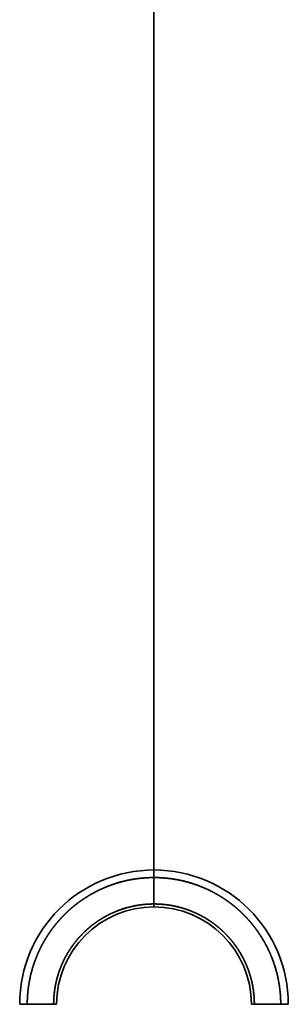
# Model space of a CAD drawing. Extents: x -109 to 1794, y -75 to 1441.
# Tile 3 of 5: x 532 to 657, y 167 to 622. Entities that reach past the tile are written whole.
import ezdxf

# ---------------------------------------------------------------- set-up
doc = ezdxf.new("R2010")
doc.units = 0
doc.layers.get('0').update_dxf_attribs({"lineweight": 13})

# ---------------------------------------------------------------- blocks, each defined once
blk = doc.blocks.new('BLOCK136')
at = {"color": 7, "lineweight": 35}
for p, q in [((0, 340.01), (0, 21.21)), ((0, 21.21), (0, 340.01)), ((0, 21.21), (0, -21.21)), ((0, -21.21), (0, 21.21)), ((0, -21.21), (0, -192.94)), ((0, -192.94), (0, -21.21))]:
    blk.add_line(p, q, dxfattribs=at)
at = {"color": 7, "lineweight": 35, "ltscale": 0.087373}
for p, q in [((0, -196.43), (0, -192.94)), ((0, -192.94), (0, -196.43))]:
    blk.add_line(p, q, dxfattribs=at)
at = {"color": 7, "lineweight": 35, "ltscale": 0.30498}
for p, q in [((0, -208.63), (0, -196.43)), ((0, -196.43), (0, -208.63))]:
    blk.add_line(p, q, dxfattribs=at)
at = {"color": 7, "lineweight": 35, "ltscale": 0.034269}
for p, q in [((0, -208.63), (0, -210)), ((0, -210), (0, -208.63))]:
    blk.add_line(p, q, dxfattribs=at)
at = {"color": 7, "lineweight": 35, "ltscale": 0.304803}
for p, q in [((-46.38, -255), (-58.57, -254.96)), ((-46.38, -255), (-58.57, -254.96)), ((58.57, -254.96), (46.38, -255)), ((58.57, -254.96), (46.38, -255))]:
    blk.add_line(p, q, dxfattribs=at)
at = {"color": 7, "lineweight": 35}
for centre, radius, start, end in [((-0.01, -254.99), 62.06, 89.9934, 179.9586), ((-0.01, -254.99), 62.06, 89.9934, 179.9586), ((0.01, -254.99), 62.06, 0.0414, 90.0066), ((0.01, -254.99), 62.06, 0.0414, 90.0066), ((0, -255), 45, 90, 179.9824), ((0, -255), 45, 90.0003, 179.9821), ((0, -255), 45, 0.0179, 89.9997), ((0, -255), 45, 0.0176, 90), ((-63.51, -1408.3), 1153.35, 89.75473, 89.92847), ((-63.51, -1406.29), 1151.34, 89.75426, 89.9283), ((-46.13, -179.86), 75.13, 269.8141, 270.8636), ((-46.13, -179.65), 75.34, 269.8145, 270.8611), ((46.13, -179.65), 75.34, 269.1389, 270.1855), ((46.13, -179.86), 75.13, 269.1364, 270.1859), ((63.51, -1408.3), 1153.35, 90.07153, 90.24527), ((63.51, -1406.29), 1151.34, 90.0717, 90.24574)]:
    blk.add_arc(centre, radius, start, end, dxfattribs=at)
for points, knots in [([(-58.57, -254.96), (-58.57, -254.95), (-58.57, -254.93), (-58.57, -254.92), (-58.57, -254.89), (-58.57, -254.86), (-58.57, -254.85), (-58.57, -254.81), (-58.57, -254.77), (-58.57, -254.74), (-58.57, -254.63), (-58.57, -254.51), (-58.57, -254.45), (-58.56, -254.25), (-58.56, -254.05), (-58.56, -253.91), (-58.55, -253.34), (-58.53, -252.77), (-58.51, -252.31), (-58.48, -251.81), (-58.45, -251.31), (-58.45, -251.25), (-58.44, -251.15), (-58.43, -251.04), (-58.43, -251.01), (-58.42, -250.91), (-58.42, -250.81), (-58.41, -250.76), (-58.41, -250.69), (-58.4, -250.61), (-58.4, -250.59), (-58.4, -250.54), (-58.39, -250.48), (-58.39, -250.46), (-58.38, -250.32), (-58.37, -250.19), (-58.36, -250.11), (-58.35, -249.9), (-58.33, -249.69), (-58.32, -249.59), (-58.28, -249.18), (-58.24, -248.77), (-58.2, -248.47), (-58.13, -247.86), (-58.05, -247.25), (-58.01, -246.94), (-57.79, -245.41), (-57.52, -243.89), (-57.28, -242.69), (-56.61, -239.81), (-55.77, -236.99), (-55.21, -235.35), (-54.41, -233.25), (-53.51, -231.2), (-53.31, -230.74), (-52.42, -228.82), (-51.44, -226.94), (-50.65, -225.54), (-49.75, -224.06), (-48.8, -222.63), (-48.73, -222.52), (-48.63, -222.36), (-48.52, -222.21), (-48.49, -222.17), (-48.43, -222.07), (-48.36, -221.98), (-48.33, -221.93), (-48.26, -221.82), (-48.19, -221.72), (-48.16, -221.68), (-48.12, -221.62), (-48.07, -221.55), (-48.05, -221.53), (-48.02, -221.48), (-47.98, -221.43), (-47.96, -221.4), (-47.9, -221.31), (-47.84, -221.22), (-47.78, -221.14), (-47.69, -221.01), (-47.59, -220.87), (-47.53, -220.79), (-47.45, -220.68), (-47.37, -220.57), (-47.34, -220.53), (-47.29, -220.46), (-47.24, -220.38), (-47.22, -220.36), (-46.99, -220.05), (-46.76, -219.74), (-46.54, -219.45), (-46.12, -218.9), (-45.67, -218.34), (-45.46, -218.08), (-45.01, -217.53), (-44.56, -217), (-44.31, -216.71), (-44.03, -216.39), (-43.76, -216.08), (-43.71, -216.02), (-43.61, -215.91), (-43.5, -215.8), (-43.45, -215.74), (-42.45, -214.63), (-41.41, -213.55), (-40.39, -212.56), (-39.07, -211.35), (-37.71, -210.2), (-37.43, -209.96), (-37, -209.61), (-36.57, -209.26), (-36.43, -209.15), (-36.14, -208.92), (-35.85, -208.69), (-35.7, -208.58), (-35.38, -208.33), (-35.06, -208.09), (-34.88, -207.95), (-34.39, -207.6), (-33.88, -207.23), (-33.55, -207), (-32.95, -206.58), (-32.35, -206.18), (-32.08, -206), (-31.65, -205.72), (-31.23, -205.46), (-31.09, -205.37), (-28.21, -203.57), (-25.17, -201.97), (-22.2, -200.66), (-18.23, -199.22), (-14.08, -198.14), (-13.11, -197.9), (-11.16, -197.48), (-9.18, -197.14), (-8.19, -196.99), (-5.97, -196.71), (-3.73, -196.53), (-2.49, -196.46), (-1.24, -196.43), (0, -196.43)], [0, 0, 0, 0, 0, 0, 0.115141, 0.115141, 0.115141, 0.230283, 0.230283, 0.230283, 0.460566, 0.460566, 0.460566, 1.197746, 1.197746, 1.197746, 2.195952, 2.195952, 2.195952, 6.080865, 6.080865, 6.080865, 6.518006, 6.518006, 6.518006, 6.984838, 6.984838, 6.984838, 7.425525, 7.425525, 7.425525, 7.644135, 7.644135, 7.644135, 7.862745, 7.862745, 7.862745, 8.774061, 8.774061, 8.774061, 9.648291, 9.648291, 9.648291, 12.271219, 12.271219, 12.271219, 14.894146, 14.894146, 14.894146, 25.50248, 25.50248, 25.50248, 40.65178, 40.65178, 40.65178, 45.001995, 45.001995, 45.001995, 59.164211, 59.164211, 59.164211, 60.255123, 60.255123, 60.255123, 60.837589, 60.837589, 60.837589, 61.395805, 61.395805, 61.395805, 61.959774, 61.959774, 61.959774, 62.234615, 62.234615, 62.234615, 62.509456, 62.509456, 62.509456, 63.22039, 63.22039, 63.22039, 63.959059, 63.959059, 63.959059, 64.331525, 64.331525, 64.331525, 64.716234, 64.716234, 64.716234, 67.708965, 67.708965, 67.708965, 70.140041, 70.140041, 70.140041, 73.080514, 73.080514, 73.080514, 73.745834, 73.745834, 73.745834, 74.411153, 74.411153, 74.411153, 86.871037, 86.871037, 86.871037, 90.155972, 90.155972, 90.155972, 91.798455, 91.798455, 91.798455, 93.447761, 93.447761, 93.447761, 95.414862, 95.414862, 95.414862, 98.563738, 98.563738, 98.563738, 101.133023, 101.133023, 101.133023, 102.800596, 102.800596, 102.800596, 131.025699, 131.025699, 131.025699, 139.547971, 139.547971, 139.547971, 148.017215, 148.017215, 148.017215, 158.524979, 158.524979, 158.524979, 158.524979, 158.524979, 158.524979]), ([(0, -196.43), (-4.26, -196.43), (-8.53, -196.82), (-12.73, -197.59), (-19, -199.35), (-24.88, -201.91), (-26.88, -202.9), (-29.48, -204.33), (-31.96, -205.92), (-32.58, -206.33), (-33.5, -206.96), (-34.4, -207.6), (-34.7, -207.82), (-35.3, -208.26), (-35.88, -208.72), (-36.17, -208.94), (-36.66, -209.33), (-37.14, -209.72), (-37.33, -209.88), (-37.72, -210.2), (-38.1, -210.52), (-38.29, -210.69), (-38.76, -211.09), (-39.22, -211.51), (-39.5, -211.76), (-40.04, -212.26), (-40.58, -212.78), (-40.85, -213.03), (-42.36, -214.52), (-43.81, -216.08), (-44.96, -217.41), (-46.25, -219.03), (-47.46, -220.69), (-47.66, -220.96), (-47.87, -221.26), (-48.08, -221.57), (-48.11, -221.6), (-48.19, -221.72), (-48.27, -221.83), (-48.32, -221.91), (-48.4, -222.03), (-48.48, -222.14), (-48.5, -222.18), (-48.55, -222.26), (-48.61, -222.33), (-48.63, -222.37), (-48.76, -222.57), (-48.89, -222.76), (-48.99, -222.91), (-49.36, -223.49), (-49.73, -224.07), (-49.99, -224.49), (-51.78, -227.46), (-53.36, -230.58), (-54.54, -233.35), (-56.27, -238.25), (-57.46, -243.34), (-57.85, -245.5), (-58.16, -247.74), (-58.35, -249.99), (-58.36, -250.05), (-58.37, -250.17), (-58.38, -250.3), (-58.38, -250.36), (-58.39, -250.49), (-58.4, -250.61), (-58.41, -250.69), (-58.42, -250.87), (-58.43, -251.05), (-58.44, -251.18), (-58.47, -251.65), (-58.5, -252.13), (-58.52, -252.48), (-58.54, -253.01), (-58.55, -253.54), (-58.55, -253.72), (-58.56, -253.98), (-58.56, -254.25), (-58.56, -254.34), (-58.57, -254.47), (-58.57, -254.6), (-58.57, -254.65), (-58.57, -254.73), (-58.57, -254.82), (-58.57, -254.87), (-58.57, -254.92), (-58.57, -254.96)], [0, 0, 0, 0, 0, 0, 29.876207, 29.876207, 29.876207, 45.918285, 45.918285, 45.918285, 51.32747, 51.32747, 51.32747, 54.051175, 54.051175, 54.051175, 56.77488, 56.77488, 56.77488, 58.607229, 58.607229, 58.607229, 60.439579, 60.439579, 60.439579, 63.138811, 63.138811, 63.138811, 65.838043, 65.838043, 65.838043, 78.509598, 78.509598, 78.509598, 80.869749, 80.869749, 80.869749, 81.208697, 81.208697, 81.208697, 81.886612, 81.886612, 81.886612, 82.22557, 82.22557, 82.22557, 82.564527, 82.564527, 82.564527, 83.920319, 83.920319, 83.920319, 87.576213, 87.576213, 87.576213, 109.173062, 109.173062, 109.173062, 124.696994, 124.696994, 124.696994, 125.138957, 125.138957, 125.138957, 125.580929, 125.580929, 125.580929, 125.989244, 125.989244, 125.989244, 126.873175, 126.873175, 126.873175, 129.375194, 129.375194, 129.375194, 130.626229, 130.626229, 130.626229, 131.251761, 131.251761, 131.251761, 131.564531, 131.564531, 131.564531, 131.877302, 131.877302, 131.877302, 131.877302, 131.877302, 131.877302]), ([(0, -196.43), (4.26, -196.43), (8.53, -196.82), (12.73, -197.59), (19, -199.35), (24.88, -201.91), (26.88, -202.9), (29.48, -204.33), (31.96, -205.92), (32.58, -206.33), (33.5, -206.96), (34.4, -207.6), (34.7, -207.82), (35.3, -208.26), (35.88, -208.72), (36.17, -208.94), (36.66, -209.33), (37.14, -209.72), (37.33, -209.88), (37.72, -210.2), (38.1, -210.52), (38.29, -210.69), (38.76, -211.09), (39.22, -211.51), (39.5, -211.76), (40.04, -212.26), (40.58, -212.78), (40.85, -213.03), (42.36, -214.52), (43.81, -216.08), (44.96, -217.41), (46.25, -219.03), (47.46, -220.69), (47.66, -220.96), (47.87, -221.26), (48.08, -221.57), (48.11, -221.6), (48.19, -221.72), (48.27, -221.83), (48.32, -221.91), (48.4, -222.03), (48.48, -222.14), (48.5, -222.18), (48.55, -222.26), (48.61, -222.33), (48.63, -222.37), (48.76, -222.57), (48.89, -222.76), (48.99, -222.91), (49.36, -223.49), (49.73, -224.07), (49.99, -224.49), (51.78, -227.46), (53.36, -230.58), (54.54, -233.35), (56.27, -238.25), (57.46, -243.34), (57.85, -245.5), (58.16, -247.74), (58.35, -249.99), (58.36, -250.05), (58.37, -250.17), (58.38, -250.3), (58.38, -250.36), (58.39, -250.49), (58.4, -250.61), (58.41, -250.69), (58.42, -250.87), (58.43, -251.05), (58.44, -251.18), (58.47, -251.65), (58.5, -252.13), (58.52, -252.48), (58.54, -253.01), (58.55, -253.54), (58.55, -253.72), (58.56, -253.98), (58.56, -254.25), (58.56, -254.34), (58.57, -254.47), (58.57, -254.6), (58.57, -254.65), (58.57, -254.73), (58.57, -254.82), (58.57, -254.87), (58.57, -254.92), (58.57, -254.96)], [0, 0, 0, 0, 0, 0, 29.876207, 29.876207, 29.876207, 45.918285, 45.918285, 45.918285, 51.32747, 51.32747, 51.32747, 54.051175, 54.051175, 54.051175, 56.77488, 56.77488, 56.77488, 58.607229, 58.607229, 58.607229, 60.439579, 60.439579, 60.439579, 63.138811, 63.138811, 63.138811, 65.838043, 65.838043, 65.838043, 78.509598, 78.509598, 78.509598, 80.869749, 80.869749, 80.869749, 81.208697, 81.208697, 81.208697, 81.886612, 81.886612, 81.886612, 82.22557, 82.22557, 82.22557, 82.564527, 82.564527, 82.564527, 83.920319, 83.920319, 83.920319, 87.576213, 87.576213, 87.576213, 109.173062, 109.173062, 109.173062, 124.696994, 124.696994, 124.696994, 125.138957, 125.138957, 125.138957, 125.580929, 125.580929, 125.580929, 125.989244, 125.989244, 125.989244, 126.873175, 126.873175, 126.873175, 129.375194, 129.375194, 129.375194, 130.626229, 130.626229, 130.626229, 131.251761, 131.251761, 131.251761, 131.564531, 131.564531, 131.564531, 131.877302, 131.877302, 131.877302, 131.877302, 131.877302, 131.877302]), ([(0, -196.43), (3.5, -196.43), (7, -196.69), (10.48, -197.21), (14.64, -198.17), (18.63, -199.47), (19.33, -199.71), (20.73, -200.21), (22.1, -200.75), (22.77, -201.03), (25.75, -202.32), (28.6, -203.8), (30.73, -205.06), (32.99, -206.55), (35.15, -208.15), (35.33, -208.29), (35.9, -208.73), (36.45, -209.16), (36.8, -209.44), (37.33, -209.87), (37.85, -210.31), (38.03, -210.46), (38.39, -210.77), (38.75, -211.09), (38.92, -211.24), (40.46, -212.62), (41.96, -214.09), (43.23, -215.43), (44.77, -217.2), (46.22, -219.04), (46.53, -219.43), (46.94, -219.98), (47.34, -220.53), (47.45, -220.68), (47.61, -220.9), (47.77, -221.13), (47.83, -221.2), (47.93, -221.35), (48.03, -221.49), (48.1, -221.59), (48.2, -221.74), (48.3, -221.89), (48.36, -221.97), (48.47, -222.13), (48.57, -222.28), (48.61, -222.34), (48.77, -222.58), (48.93, -222.81), (49.03, -222.97), (51.01, -226.01), (52.77, -229.24), (54.22, -232.44), (56.11, -237.64), (57.39, -243.05), (57.76, -245.02), (58.08, -247.17), (58.29, -249.34), (58.31, -249.5), (58.33, -249.71), (58.35, -249.92), (58.35, -249.96), (58.36, -250.04), (58.36, -250.12), (58.37, -250.16), (58.37, -250.23), (58.38, -250.3), (58.38, -250.34), (58.39, -250.42), (58.39, -250.5), (58.4, -250.54), (58.41, -250.64), (58.41, -250.74), (58.42, -250.8), (58.42, -250.91), (58.43, -251.02), (58.44, -251.07), (58.45, -251.24), (58.46, -251.38), (58.46, -251.45), (58.47, -251.58), (58.48, -251.72), (58.48, -251.76), (58.48, -251.83), (58.49, -251.91), (58.49, -251.95), (58.49, -252.06), (58.5, -252.17), (58.5, -252.24), (58.52, -252.6), (58.53, -252.95), (58.54, -253.23), (58.55, -253.62), (58.56, -254.02), (58.56, -254.14), (58.56, -254.31), (58.57, -254.49), (58.57, -254.54), (58.57, -254.63), (58.57, -254.72), (58.57, -254.75), (58.57, -254.8), (58.57, -254.84), (58.57, -254.85), (58.57, -254.88), (58.57, -254.91), (58.57, -254.93), (58.57, -254.94), (58.57, -254.96)], [0, 0, 0, 0, 0, 0, 29.539886, 29.539886, 29.539886, 35.87428, 35.87428, 35.87428, 42.243292, 42.243292, 42.243292, 63.908718, 63.908718, 63.908718, 66.154127, 66.154127, 66.154127, 70.343827, 70.343827, 70.343827, 72.46594, 72.46594, 72.46594, 74.609274, 74.609274, 74.609274, 90.7688, 90.7688, 90.7688, 95.155442, 95.155442, 95.155442, 96.795949, 96.795949, 96.795949, 97.616205, 97.616205, 97.616205, 98.365237, 98.365237, 98.365237, 99.167944, 99.167944, 99.167944, 100.034557, 100.034557, 100.034557, 101.675073, 101.675073, 101.675073, 132.216862, 132.216862, 132.216862, 149.354618, 149.354618, 149.354618, 150.776537, 150.776537, 150.776537, 151.132259, 151.132259, 151.132259, 151.490305, 151.490305, 151.490305, 151.847901, 151.847901, 151.847901, 152.203588, 152.203588, 152.203588, 152.683939, 152.683939, 152.683939, 153.177916, 153.177916, 153.177916, 154.164404, 154.164404, 154.164404, 154.48145, 154.48145, 154.48145, 154.798496, 154.798496, 154.798496, 155.432546, 155.432546, 155.432546, 157.83105, 157.83105, 157.83105, 158.828705, 158.828705, 158.828705, 159.353203, 159.353203, 159.353203, 159.602619, 159.602619, 159.602619, 159.727327, 159.727327, 159.727327, 159.852035, 159.852035, 159.852035, 159.852035, 159.852035, 159.852035]), ([(0, -208.63), (-2.67, -208.63), (-5.34, -208.82), (-8, -209.21), (-11.28, -209.93), (-14.44, -210.92), (-15.07, -211.13), (-16.95, -211.8), (-18.78, -212.56), (-19.98, -213.11), (-22.07, -214.16), (-24.07, -215.33), (-24.93, -215.86), (-25.81, -216.44), (-26.67, -217.04), (-26.71, -217.07), (-26.83, -217.16), (-26.96, -217.25), (-27.05, -217.31), (-27.28, -217.48), (-27.53, -217.66), (-27.69, -217.77), (-27.91, -217.94), (-28.13, -218.11), (-28.2, -218.16), (-28.3, -218.24), (-28.4, -218.31), (-28.43, -218.34), (-28.5, -218.39), (-28.56, -218.44), (-28.59, -218.46), (-28.68, -218.54), (-28.78, -218.61), (-28.81, -218.64), (-28.94, -218.74), (-29.06, -218.83), (-29.12, -218.88), (-29.26, -219), (-29.41, -219.12), (-29.49, -219.18), (-29.67, -219.33), (-29.85, -219.49), (-29.95, -219.57), (-30.26, -219.83), (-30.58, -220.11), (-30.81, -220.31), (-31.19, -220.65), (-31.54, -220.98), (-31.66, -221.09), (-32.19, -221.59), (-32.72, -222.1), (-33.11, -222.5), (-33.84, -223.25), (-34.57, -224.05), (-34.89, -224.41), (-35.5, -225.12), (-36.08, -225.83), (-36.35, -226.16), (-36.74, -226.66), (-37.12, -227.16), (-37.25, -227.34), (-37.44, -227.61), (-37.64, -227.87), (-37.7, -227.96), (-37.78, -228.07), (-37.86, -228.18), (-37.87, -228.2), (-37.9, -228.25), (-37.93, -228.29), (-37.95, -228.31), (-37.98, -228.36), (-38.01, -228.4), (-38.03, -228.43), (-38.06, -228.47), (-38.1, -228.52), (-38.11, -228.54), (-38.15, -228.6), (-38.19, -228.66), (-38.21, -228.69), (-38.26, -228.76), (-38.31, -228.83), (-38.33, -228.86), (-38.4, -228.97), (-38.47, -229.07), (-38.52, -229.14), (-38.65, -229.34), (-38.79, -229.54), (-38.87, -229.68), (-39.14, -230.09), (-39.4, -230.5), (-39.57, -230.78), (-40.99, -233.14), (-42.25, -235.61), (-43.21, -237.87), (-44.42, -241.31), (-45.29, -244.88), (-45.53, -246.04), (-45.76, -247.32), (-45.94, -248.6), (-45.95, -248.69), (-45.97, -248.88), (-46, -249.09), (-46.01, -249.19), (-46.05, -249.45), (-46.08, -249.73), (-46.1, -249.9), (-46.13, -250.24), (-46.17, -250.59), (-46.18, -250.76), (-46.21, -251.04), (-46.23, -251.32), (-46.24, -251.43), (-46.26, -251.64), (-46.27, -251.85), (-46.28, -251.93), (-46.3, -252.34), (-46.32, -252.76), (-46.34, -253.07), (-46.35, -253.4), (-46.36, -253.73), (-46.36, -253.75), (-46.36, -253.82), (-46.36, -253.87), (-46.36, -253.9), (-46.37, -253.96), (-46.37, -254.01), (-46.37, -254.04), (-46.37, -254.1), (-46.37, -254.17), (-46.37, -254.19), (-46.37, -254.23), (-46.37, -254.28), (-46.37, -254.3), (-46.37, -254.34), (-46.37, -254.38), (-46.37, -254.4), (-46.37, -254.45), (-46.37, -254.49), (-46.37, -254.51), (-46.37, -254.56), (-46.37, -254.6), (-46.37, -254.62), (-46.38, -254.67), (-46.38, -254.71), (-46.38, -254.73), (-46.38, -254.8), (-46.38, -254.87), (-46.38, -254.91), (-46.38, -254.95), (-46.38, -255)], [0, 0, 0, 0, 0, 0, 24.875322, 24.875322, 24.875322, 31.104744, 31.104744, 31.104744, 43.67562, 43.67562, 43.67562, 53.342604, 53.342604, 53.342604, 53.818197, 53.818197, 53.818197, 54.769381, 54.769381, 54.769381, 56.364887, 56.364887, 56.364887, 57.162888, 57.162888, 57.162888, 57.561892, 57.561892, 57.561892, 57.981334, 57.981334, 57.981334, 58.768634, 58.768634, 58.768634, 59.475876, 59.475876, 59.475876, 60.581381, 60.581381, 60.581381, 61.659221, 61.659221, 61.659221, 64.107856, 64.107856, 64.107856, 66.020319, 66.020319, 66.020319, 71.086539, 71.086539, 71.086539, 75.352817, 75.352817, 75.352817, 79.230998, 79.230998, 79.230998, 81.310702, 81.310702, 81.310702, 82.359892, 82.359892, 82.359892, 82.622203, 82.622203, 82.622203, 82.884514, 82.884514, 82.884514, 83.146835, 83.146835, 83.146835, 83.409156, 83.409156, 83.409156, 83.8023, 83.8023, 83.8023, 84.195444, 84.195444, 84.195444, 84.981732, 84.981732, 84.981732, 86.554255, 86.554255, 86.554255, 89.699239, 89.699239, 89.699239, 113.061531, 113.061531, 113.061531, 124.258658, 124.258658, 124.258658, 125.218069, 125.218069, 125.218069, 126.14651, 126.14651, 126.14651, 127.535768, 127.535768, 127.535768, 128.925025, 128.925025, 128.925025, 129.851106, 129.851106, 129.851106, 130.813092, 130.813092, 130.813092, 133.72851, 133.72851, 133.72851, 133.940334, 133.940334, 133.940334, 134.353379, 134.353379, 134.353379, 134.766133, 134.766133, 134.766133, 134.970422, 134.970422, 134.970422, 135.174711, 135.174711, 135.174711, 135.379024, 135.379024, 135.379024, 135.583337, 135.583337, 135.583337, 135.787628, 135.787628, 135.787628, 135.991918, 135.991918, 135.991918, 136.4005, 136.4005, 136.4005, 136.4005, 136.4005, 136.4005]), ([(-46.38, -255), (-46.38, -254.92), (-46.38, -254.84), (-46.38, -254.76), (-46.38, -254.66), (-46.37, -254.56), (-46.37, -254.54), (-46.37, -254.5), (-46.37, -254.46), (-46.37, -254.44), (-46.37, -254.41), (-46.37, -254.37), (-46.37, -254.35), (-46.37, -254.31), (-46.37, -254.27), (-46.37, -254.26), (-46.36, -253.84), (-46.35, -253.43), (-46.34, -253.03), (-46.31, -252.52), (-46.28, -252), (-46.27, -251.9), (-46.26, -251.67), (-46.24, -251.44), (-46.23, -251.29), (-46.21, -251.01), (-46.18, -250.73), (-46.17, -250.57), (-45.77, -246.57), (-44.95, -242.62), (-43.77, -238.94), (-41.95, -234.8), (-39.68, -230.95), (-39.33, -230.38), (-38.94, -229.78), (-38.54, -229.18), (-38.51, -229.13), (-38.45, -229.04), (-38.39, -228.95), (-38.35, -228.9), (-38.29, -228.81), (-38.23, -228.71), (-38.2, -228.67), (-38.15, -228.6), (-38.1, -228.53), (-38.08, -228.51), (-38.05, -228.45), (-38.01, -228.4), (-38, -228.38), (-37.85, -228.17), (-37.71, -227.97), (-37.58, -227.79), (-36.54, -226.36), (-35.42, -224.97), (-34.4, -223.8), (-33.02, -222.36), (-31.56, -220.99), (-31.24, -220.69), (-30.66, -220.17), (-30.07, -219.67), (-29.82, -219.46), (-29.5, -219.19), (-29.18, -218.93), (-29.12, -218.88), (-29.02, -218.8), (-28.92, -218.73), (-28.89, -218.7), (-28.82, -218.65), (-28.76, -218.6), (-28.73, -218.57), (-28.67, -218.52), (-28.6, -218.47), (-28.58, -218.45), (-28.45, -218.35), (-28.31, -218.25), (-28.21, -218.17), (-27.85, -217.9), (-27.49, -217.63), (-27.22, -217.43), (-26.68, -217.04), (-26.13, -216.67), (-25.85, -216.48), (-22.99, -214.59), (-19.95, -212.95), (-17.07, -211.7), (-11.98, -209.99), (-6.68, -209.03), (-4.46, -208.76), (-2.23, -208.63), (0, -208.63)], [0, 0, 0, 0, 0, 0, 0.542202, 0.542202, 0.542202, 0.679332, 0.679332, 0.679332, 0.816463, 0.816463, 0.816463, 0.953606, 0.953606, 0.953606, 1.09075, 1.09075, 1.09075, 3.832187, 3.832187, 3.832187, 4.681517, 4.681517, 4.681517, 5.455395, 5.455395, 5.455395, 6.62092, 6.62092, 6.62092, 33.451748, 33.451748, 33.451748, 38.152687, 38.152687, 38.152687, 38.545509, 38.545509, 38.545509, 38.924641, 38.924641, 38.924641, 39.317545, 39.317545, 39.317545, 39.514011, 39.514011, 39.514011, 39.710477, 39.710477, 39.710477, 41.281467, 41.281467, 41.281467, 52.182585, 52.182585, 52.182585, 55.299057, 55.299057, 55.299057, 57.638303, 57.638303, 57.638303, 58.223146, 58.223146, 58.223146, 58.515602, 58.515602, 58.515602, 58.808058, 58.808058, 58.808058, 59.11938, 59.11938, 59.11938, 59.996649, 59.996649, 59.996649, 62.349312, 62.349312, 62.349312, 64.700845, 64.700845, 64.700845, 86.568567, 86.568567, 86.568567, 102.040176, 102.040176, 102.040176, 102.040176, 102.040176, 102.040176]), ([(46.38, -255), (46.38, -254.96), (46.38, -254.93), (46.38, -254.89), (46.38, -254.82), (46.38, -254.75), (46.38, -254.71), (46.38, -254.64), (46.37, -254.56), (46.37, -254.53), (46.37, -254.46), (46.37, -254.39), (46.37, -254.36), (46.37, -254.26), (46.37, -254.15), (46.37, -254.08), (46.37, -253.94), (46.36, -253.8), (46.36, -253.73), (46.35, -253.38), (46.34, -253.03), (46.32, -252.75), (46.31, -252.41), (46.29, -252.07), (46.28, -251.99), (46.27, -251.86), (46.26, -251.73), (46.26, -251.67), (46.24, -251.42), (46.22, -251.15), (46.2, -250.94), (46.15, -250.43), (46.1, -249.9), (46.06, -249.57), (46.01, -249.19), (45.97, -248.85), (45.96, -248.77), (45.94, -248.6), (45.91, -248.43), (45.9, -248.35), (45.52, -245.74), (44.95, -243.16), (44.24, -240.73), (43.14, -237.74), (41.8, -234.87), (41.51, -234.27), (40.8, -232.88), (40.03, -231.53), (39.58, -230.77), (39.07, -229.98), (38.55, -229.19), (38.52, -229.15), (38.46, -229.06), (38.4, -228.96), (38.37, -228.92), (38.3, -228.82), (38.24, -228.73), (38.22, -228.7), (38.17, -228.63), (38.12, -228.55), (38.1, -228.53), (38.07, -228.48), (38.04, -228.44), (38.02, -228.41), (37.99, -228.36), (37.96, -228.32), (37.94, -228.3), (37.91, -228.25), (37.88, -228.21), (37.86, -228.18), (37.81, -228.12), (37.76, -228.05), (37.73, -228), (37.64, -227.87), (37.54, -227.74), (37.47, -227.65), (37.28, -227.38), (37.08, -227.11), (36.95, -226.94), (36.54, -226.41), (36.13, -225.88), (35.84, -225.53), (35.18, -224.73), (34.48, -223.94), (34.08, -223.5), (33.16, -222.53), (32.22, -221.6), (31.69, -221.1), (31.12, -220.58), (30.53, -220.07), (30.48, -220.02), (30.37, -219.93), (30.27, -219.84), (30.21, -219.79), (29.99, -219.6), (29.76, -219.41), (29.58, -219.26), (29.35, -219.07), (29.13, -218.89), (29.11, -218.87), (29.02, -218.81), (28.94, -218.74), (28.93, -218.73), (28.9, -218.71), (28.88, -218.69), (28.86, -218.68), (28.82, -218.64), (28.78, -218.61), (28.75, -218.59), (28.7, -218.55), (28.65, -218.51), (28.62, -218.49), (28.57, -218.45), (28.51, -218.4), (28.49, -218.38), (28.34, -218.27), (28.2, -218.16), (28.07, -218.07), (27.84, -217.89), (27.6, -217.71), (27.48, -217.62), (27.04, -217.3), (26.62, -217), (26.32, -216.8), (25.78, -216.43), (25.24, -216.08), (24.99, -215.92), (24.56, -215.65), (24.12, -215.37), (23.95, -215.28), (21.56, -213.84), (19.03, -212.59), (16.64, -211.59), (12.93, -210.35), (9.08, -209.5), (7.76, -209.25), (5.99, -208.99), (4.21, -208.82), (3.76, -208.78), (2.74, -208.7), (1.72, -208.66), (1.15, -208.64), (0.57, -208.63), (0, -208.63)], [0, 0, 0, 0, 0, 0, 0.328094, 0.328094, 0.328094, 0.656187, 0.656187, 0.656187, 0.984269, 0.984269, 0.984269, 1.31235, 1.31235, 1.31235, 1.968352, 1.968352, 1.968352, 2.624354, 2.624354, 2.624354, 5.248327, 5.248327, 5.248327, 5.811399, 5.811399, 5.811399, 6.423011, 6.423011, 6.423011, 8.009237, 8.009237, 8.009237, 10.267579, 10.267579, 10.267579, 11.078454, 11.078454, 11.078454, 11.875984, 11.875984, 11.875984, 35.845447, 35.845447, 35.845447, 42.229738, 42.229738, 42.229738, 50.755616, 50.755616, 50.755616, 51.28978, 51.28978, 51.28978, 51.841571, 51.841571, 51.841571, 52.441626, 52.441626, 52.441626, 52.708735, 52.708735, 52.708735, 52.975844, 52.975844, 52.975844, 53.241416, 53.241416, 53.241416, 53.506988, 53.506988, 53.506988, 54.038132, 54.038132, 54.038132, 55.100419, 55.100419, 55.100419, 57.224981, 57.224981, 57.224981, 61.450214, 61.450214, 61.450214, 66.822083, 66.822083, 66.822083, 73.564426, 73.564426, 73.564426, 74.244134, 74.244134, 74.244134, 74.923842, 74.923842, 74.923842, 76.932942, 76.932942, 76.932942, 77.705886, 77.705886, 77.705886, 77.874542, 77.874542, 77.874542, 78.043198, 78.043198, 78.043198, 78.380497, 78.380497, 78.380497, 78.717756, 78.717756, 78.717756, 79.055015, 79.055015, 79.055015, 80.480338, 80.480338, 80.480338, 81.922371, 81.922371, 81.922371, 85.797261, 85.797261, 85.797261, 88.836602, 88.836602, 88.836602, 90.927409, 90.927409, 90.927409, 115.644974, 115.644974, 115.644974, 128.240283, 128.240283, 128.240283, 132.392065, 132.392065, 132.392065, 137.743066, 137.743066, 137.743066, 137.743066, 137.743066, 137.743066]), ([(46.38, -255), (46.38, -254.92), (46.38, -254.84), (46.38, -254.76), (46.38, -254.66), (46.37, -254.56), (46.37, -254.54), (46.37, -254.5), (46.37, -254.46), (46.37, -254.44), (46.37, -254.41), (46.37, -254.37), (46.37, -254.35), (46.37, -254.31), (46.37, -254.27), (46.37, -254.26), (46.36, -253.84), (46.35, -253.43), (46.34, -253.03), (46.31, -252.52), (46.28, -252), (46.27, -251.9), (46.26, -251.67), (46.24, -251.44), (46.23, -251.29), (46.21, -251.01), (46.18, -250.73), (46.17, -250.57), (45.77, -246.57), (44.95, -242.62), (43.77, -238.94), (41.95, -234.8), (39.68, -230.95), (39.33, -230.38), (38.94, -229.78), (38.54, -229.18), (38.51, -229.13), (38.45, -229.04), (38.39, -228.95), (38.35, -228.9), (38.29, -228.81), (38.23, -228.71), (38.2, -228.67), (38.15, -228.6), (38.1, -228.53), (38.08, -228.51), (38.05, -228.45), (38.01, -228.4), (38, -228.38), (37.85, -228.17), (37.71, -227.97), (37.58, -227.79), (36.54, -226.36), (35.42, -224.97), (34.4, -223.8), (33.02, -222.36), (31.56, -220.99), (31.24, -220.69), (30.66, -220.17), (30.07, -219.67), (29.82, -219.46), (29.5, -219.19), (29.18, -218.93), (29.12, -218.88), (29.02, -218.8), (28.92, -218.73), (28.89, -218.7), (28.82, -218.65), (28.76, -218.6), (28.73, -218.57), (28.67, -218.52), (28.6, -218.47), (28.58, -218.45), (28.45, -218.35), (28.31, -218.25), (28.21, -218.17), (27.85, -217.9), (27.49, -217.63), (27.22, -217.43), (26.68, -217.04), (26.13, -216.67), (25.85, -216.48), (22.99, -214.59), (19.95, -212.95), (17.07, -211.7), (11.98, -209.99), (6.68, -209.03), (4.46, -208.76), (2.23, -208.63), (0, -208.63)], [0, 0, 0, 0, 0, 0, 0.542202, 0.542202, 0.542202, 0.679332, 0.679332, 0.679332, 0.816463, 0.816463, 0.816463, 0.953606, 0.953606, 0.953606, 1.09075, 1.09075, 1.09075, 3.832187, 3.832187, 3.832187, 4.681516, 4.681516, 4.681516, 5.455395, 5.455395, 5.455395, 6.62092, 6.62092, 6.62092, 33.451747, 33.451747, 33.451747, 38.152687, 38.152687, 38.152687, 38.545509, 38.545509, 38.545509, 38.924641, 38.924641, 38.924641, 39.317545, 39.317545, 39.317545, 39.514011, 39.514011, 39.514011, 39.710476, 39.710476, 39.710476, 41.281466, 41.281466, 41.281466, 52.182585, 52.182585, 52.182585, 55.299057, 55.299057, 55.299057, 57.638302, 57.638302, 57.638302, 58.223146, 58.223146, 58.223146, 58.515602, 58.515602, 58.515602, 58.808058, 58.808058, 58.808058, 59.119379, 59.119379, 59.119379, 59.996649, 59.996649, 59.996649, 62.349312, 62.349312, 62.349312, 64.700844, 64.700844, 64.700844, 86.568567, 86.568567, 86.568567, 102.040176, 102.040176, 102.040176, 102.040176, 102.040176, 102.040176])]:
    blk.add_open_spline(points, degree=5, knots=knots, dxfattribs=at)

msp = doc.modelspace()

# ---------------------------------------------------------------- block references
at = {"lineweight": 0}
msp.add_blockref('BLOCK136', (594.5, 421.51), dxfattribs=at)

doc.saveas('drawing.dxf')
